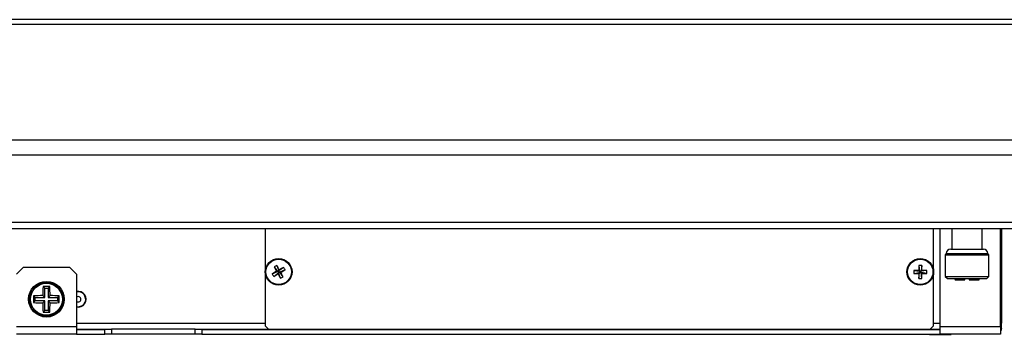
# Paper-space layout 'Sheet2' of a CAD drawing. Header units: millimetres. Extents: x 0 to 844, y -2 to 552.
# Tile 10 of 27: x 185 to 215, y 66 to 75. Entities that reach past the tile are written whole.
import ezdxf

# ---------------------------------------------------------------- set-up
doc = ezdxf.new("R2010")
doc.units = ezdxf.units.MM

psp = doc.layouts.new('Sheet2')

# ---------------------------------------------------------------- linework, layer by layer
at = {"color": 7, "linetype": 'Continuous', "lineweight": 25}
for p, q in [((264.679993, 75.173591), (136.099867, 75.173591)), ((264.529993, 75.323591), (136.249867, 75.323591)), ((264.679993, 71.706617), (136.099867, 71.706617)), ((264.494006, 71.257604), (136.285854, 71.257604)), ((262.477981, 69.241578), (138.30188, 69.241578)), ((262.028968, 69.055591), (138.750893, 69.055591)), ((192.663014, 69.055591), (192.663014, 66.142815)), ((212.663014, 66.142815), (212.663014, 69.055591)), ((212.863022, 66.119015), (212.863022, 69.055591)), ((213.205922, 69.055591), (213.205922, 68.439569)), ((214.120122, 68.439569), (214.120122, 69.055591)), ((214.663022, 66.119015), (214.663022, 69.055591)), ((214.691114, 69.055591), (214.691114, 66.225187)), ((213.173272, 68.439569), (214.152772, 68.439569)), ((213.042672, 68.308969), (213.010022, 68.276319)), ((213.010022, 68.276319), (213.010022, 67.625919)), ((213.010022, 68.276319), (214.316022, 68.276319)), ((213.042672, 68.308969), (214.283372, 68.308969)), ((214.316022, 68.276319), (214.283372, 68.308969)), ((214.316022, 67.625919), (214.316022, 68.276319)), ((185.413022, 67.890923), (185.213022, 67.690923)), ((186.813022, 67.890923), (185.413022, 67.890923)), ((187.013022, 67.690923), (186.813022, 67.890923)), ((192.871954, 67.705103), (193.031345, 67.771656)), ((192.929473, 67.911144), (193.031345, 67.771656)), ((193.031345, 67.771656), (193.0001, 67.780378)), ((193.005302, 67.953875), (193.071855, 67.794485)), ((193.031345, 67.771656), (193.071855, 67.794485)), ((193.031345, 67.771656), (193.054173, 67.731146)), ((193.211343, 67.896356), (193.071855, 67.794485)), ((193.080577, 67.825729), (193.071855, 67.794485)), ((193.094684, 67.753974), (193.071855, 67.794485)), ((193.254074, 67.820527), (193.094684, 67.753974)), ((212.068231, 67.806335), (212.239764, 67.786065)), ((212.239764, 67.786065), (212.216826, 67.809003)), ((212.219494, 67.957599), (212.239764, 67.786065)), ((212.239764, 67.786065), (212.286264, 67.786065)), ((212.239764, 67.786065), (212.239764, 67.739565)), ((212.306534, 67.957599), (212.286264, 67.786065)), ((212.309202, 67.809003), (212.286264, 67.786065)), ((212.457798, 67.806335), (212.286264, 67.786065)), ((212.286264, 67.739565), (212.286264, 67.786065)), ((187.013022, 67.690923), (187.013022, 66.119015)), ((192.914686, 67.629274), (193.054173, 67.731146)), ((193.045451, 67.699901), (193.054173, 67.731146)), ((193.094684, 67.753974), (193.054173, 67.731146)), ((193.120726, 67.571755), (193.054173, 67.731146)), ((193.094684, 67.753974), (193.125928, 67.745252)), ((193.196555, 67.614487), (193.094684, 67.753974)), ((212.068231, 67.719295), (212.239764, 67.739565)), ((212.216826, 67.716627), (212.239764, 67.739565)), ((212.219494, 67.568032), (212.239764, 67.739565)), ((212.286264, 67.739565), (212.239764, 67.739565)), ((212.286264, 67.739565), (212.309202, 67.716627)), ((212.457798, 67.719295), (212.286264, 67.739565)), ((212.306534, 67.568032), (212.286264, 67.739565)), ((213.010022, 67.625919), (213.075322, 67.560619)), ((213.010022, 67.625919), (214.316022, 67.625919)), ((213.075322, 67.560619), (214.250722, 67.560619)), ((213.290812, 67.560619), (213.303872, 67.528099)), ((213.303872, 67.528099), (213.597722, 67.528099)), ((213.597722, 67.528099), (213.597722, 67.560619)), ((213.728322, 67.560619), (213.728322, 67.528099)), ((213.728322, 67.528099), (214.022172, 67.528099)), ((214.022172, 67.528099), (214.035232, 67.560619)), ((214.250722, 67.560619), (214.316022, 67.625919)), ((186.063706, 67.277831), (186.015029, 67.326509)), ((186.063706, 66.992131), (186.063706, 67.277831)), ((186.063706, 67.277831), (186.162338, 67.277831)), ((186.162338, 67.277831), (186.211016, 67.326509)), ((186.162338, 67.277831), (186.162338, 66.992131)), ((185.778006, 66.992131), (185.729329, 67.040809)), ((185.778006, 66.893499), (185.729329, 66.844822)), ((185.778006, 66.992131), (186.063706, 66.992131)), ((185.778006, 66.893499), (185.778006, 66.992131)), ((186.063706, 66.893499), (185.778006, 66.893499)), ((186.063706, 66.992131), (186.001284, 67.054553)), ((186.063706, 66.893499), (186.001284, 66.831077)), ((186.063706, 66.607799), (186.063706, 66.893499)), ((186.162338, 66.992131), (186.22476, 67.054553)), ((186.162338, 66.992131), (186.448038, 66.992131)), ((186.162338, 66.893499), (186.22476, 66.831077)), ((186.448038, 66.893499), (186.162338, 66.893499)), ((186.162338, 66.893499), (186.162338, 66.607799)), ((186.448038, 66.992131), (186.496716, 67.040809)), ((186.448038, 66.992131), (186.448038, 66.893499)), ((186.448038, 66.893499), (186.496716, 66.844822)), ((187.06553, 67.166335), (187.013022, 67.16008)), ((186.063706, 66.607799), (186.015029, 66.559122)), ((186.162338, 66.607799), (186.063706, 66.607799)), ((186.162338, 66.607799), (186.211016, 66.559122)), ((187.013022, 66.119015), (185.213022, 66.119015)), ((187.013022, 66.119015), (187.013022, 65.890923)), ((187.013022, 66.042815), (187.863022, 66.042815)), ((187.013022, 66.040275), (187.863022, 66.040275)), ((187.863022, 65.890923), (187.863022, 66.042815)), ((187.863022, 66.042815), (188.063022, 66.042815)), ((188.063022, 66.042815), (188.063022, 65.890923)), ((190.563022, 66.042815), (188.063022, 66.042815)), ((190.563022, 65.890923), (190.563022, 66.042815)), ((190.563022, 66.042815), (190.763022, 66.042815)), ((190.763022, 66.042815), (190.763022, 65.890923)), ((190.763022, 66.042815), (192.763014, 66.042815)), ((190.763022, 66.040275), (212.863022, 66.040275)), ((192.663014, 66.142815), (192.763014, 66.042815)), ((192.763014, 66.042815), (212.563014, 66.042815)), ((209.663022, 66.040275), (209.663022, 66.042815)), ((212.563014, 66.042815), (212.663014, 66.142815)), ((212.563014, 66.042815), (212.863022, 66.042815)), ((212.593522, 66.042815), (212.593522, 66.040275)), ((214.663022, 66.119015), (212.863022, 66.119015)), ((212.863022, 65.890923), (212.863022, 66.119015)), ((214.663022, 66.225187), (214.691114, 66.225187)), ((214.663022, 66.119015), (214.663022, 65.890923)), ((214.691114, 66.073295), (214.663022, 66.073295)), ((214.691114, 66.073295), (214.691114, 66.225187)), ((187.013022, 65.890923), (185.213022, 65.890923)), ((187.013022, 65.890923), (187.863022, 65.890923)), ((188.063022, 65.890923), (187.863022, 65.890923)), ((190.563022, 65.890923), (188.063022, 65.890923)), ((190.763022, 65.890923), (190.563022, 65.890923)), ((190.763022, 65.890923), (212.863022, 65.890923)), ((212.543022, 65.890669), (212.543022, 65.890923)), ((212.543022, 65.890669), (212.863022, 65.890669)), ((212.863022, 65.890669), (212.863022, 65.890923)), ((214.663022, 65.890923), (212.863022, 65.890923)), ((212.863022, 65.890669), (213.183022, 65.890669)), ((213.183022, 65.890669), (213.183022, 65.890923))]:
    psp.add_line(p, q, dxfattribs=at)
at = {"color": 8, "linetype": 'Continuous', "lineweight": 25}
for p, q in [((192.661414, 69.055591), (192.661414, 66.225187)), ((187.013022, 66.225187), (192.661414, 66.225187)), ((192.661414, 66.225187), (192.663014, 66.225187)), ((212.663014, 66.225187), (212.863022, 66.225187))]:
    psp.add_line(p, q, dxfattribs=at)
at = {"color": 7, "linetype": 'Continuous', "lineweight": 25, "flags": 128}
psp.add_lwpolyline([(187.06553, 67.022825), (187.034912, 67.016735), (187.013022, 67.003185)], dxfattribs=at)
at = {"color": 7, "linetype": 'Continuous', "lineweight": 25}
for centre, radius in [((193.063014, 67.762815), 0.4), ((193.063014, 67.762815), 0.380066), ((212.263014, 67.762815), 0.4), ((212.263014, 67.762815), 0.380066), ((186.113022, 66.942815), 0.5334), ((186.113022, 66.942815), 0.505641), ((186.113022, 66.942815), 0.47752)]:
    psp.add_circle(centre, radius, dxfattribs=at)
for centre, radius, start, end in [((213.173272, 68.308969), 0.1306, 90, 180), ((214.152772, 68.308969), 0.1306, 0, 90), ((196.227453, 62.139538), 6.498838, 119.7756193, 121.0859255), ((193.441496, 67.091181), 0.966699, 116.8220161, 121.9825999), ((198.682516, 70.933953), 6.498838, 207.7186906, 209.0289967), ((187.439737, 64.598376), 6.498838, 29.7756193, 31.0859255), ((196.234152, 62.143313), 6.498838, 117.7186906, 119.0289967), ((189.898575, 73.386093), 6.498838, 299.7756193, 301.0859255), ((192.39138, 67.384333), 0.966699, 26.8220161, 31.9825999), ((213.033949, 67.762815), 0.966699, 177.4197081, 182.5802919), ((212.259169, 61.310303), 6.498838, 90.3733113, 91.6836174), ((218.715526, 67.76666), 6.498838, 178.3163826, 179.6266887), ((212.263014, 66.99188), 0.966699, 87.4197081, 92.5802919), ((205.810502, 67.76666), 6.498838, 0.3733113, 1.6836174), ((212.266859, 61.310303), 6.498838, 88.3163826, 89.6266887), ((211.492079, 67.762815), 0.966699, 357.4197081, 2.5802919), ((193.734648, 68.141297), 0.966699, 206.8220161, 211.9825999), ((189.891876, 73.382317), 6.498838, 297.7186906, 299.0289967), ((198.686292, 70.927254), 6.498838, 209.7756193, 211.0859255), ((192.684532, 68.434449), 0.966699, 296.8220161, 301.9825999), ((187.443512, 64.591677), 6.498838, 27.7186906, 29.0289967), ((212.259169, 74.215327), 6.498838, 268.3163826, 269.6266887), ((218.715526, 67.75897), 6.498838, 180.3733113, 181.6836174), ((212.263014, 68.53375), 0.966699, 267.4197081, 272.5802919), ((205.810502, 67.75897), 6.498838, 358.3163826, 359.6266887), ((212.266859, 74.215327), 6.498838, 270.3733113, 271.6836174), ((190.801026, 66.948297), 4.800918, 175.4816087, 178.7317928), ((186.113022, 62.20775), 5.119697, 88.9032646, 91.0967354), ((181.425019, 66.948297), 4.800918, 1.2682072, 4.5183913), ((190.848088, 66.942815), 5.119697, 178.9032646, 181.0967354), ((186.107541, 62.254812), 4.800918, 91.2682072, 94.5183913), ((186.118504, 62.254812), 4.800918, 85.4816087, 88.7317928), ((181.377957, 66.942815), 5.119697, 358.9032646, 1.0967354), ((187.06553, 66.942815), 0.23495, 257.0861435, 102.9138565), ((187.06553, 66.942815), 0.22352, 256.4134406, 90), ((187.06553, 66.942815), 0.08001, 228.984136, 90), ((186.107541, 71.630819), 4.800918, 265.4816087, 268.7317928), ((190.801026, 66.937334), 4.800918, 181.2682072, 184.5183913), ((181.425019, 66.937334), 4.800918, 355.4816087, 358.7317928), ((186.118504, 71.630819), 4.800918, 271.2682072, 274.5183913), ((186.113022, 71.677881), 5.119697, 268.9032646, 271.0967354)]:
    psp.add_arc(centre, radius, start, end, dxfattribs=at)
for points, knots in [([(214.663022, 66.129603), (214.664182, 66.130924), (214.679914, 66.148835), (214.688605, 66.183883), (214.690524, 66.215477), (214.691114, 66.225187)], [0, 0, 0, 0, 0.052274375, 0.708737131, 1, 1, 1, 1]), ([(214.691114, 66.073295), (214.689592, 66.052062), (214.687184, 66.018472), (214.66952, 65.990526), (214.663022, 65.980246)], [0, 0, 0, 0, 0.632116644, 1, 1, 1, 1])]:
    psp.add_open_spline(points, degree=3, knots=knots, dxfattribs=at)

doc.saveas('drawing.dxf')
